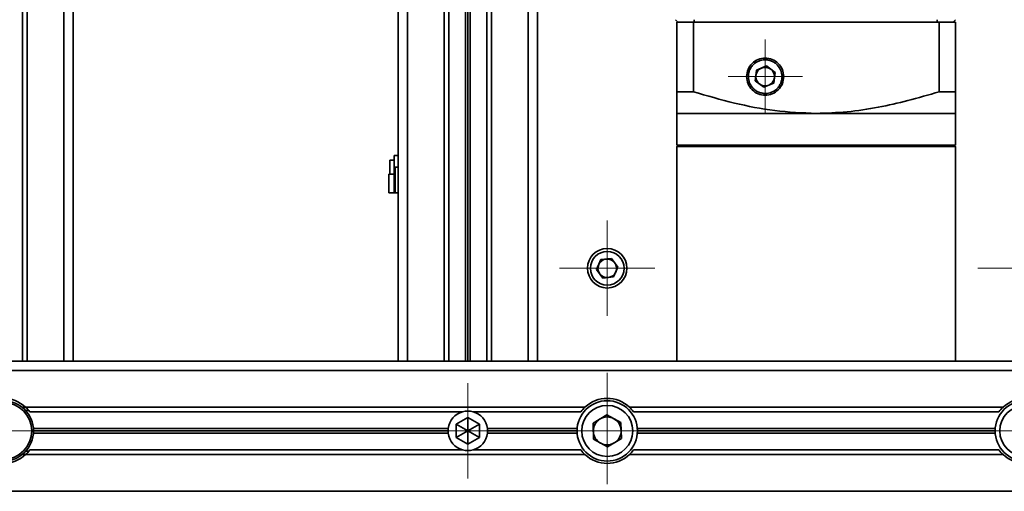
# Model space of a CAD drawing. Header units: millimetres. Extents: x -594 to 594, y -420 to 420.
# Tile 3 of 64: x -451 to -345, y -278 to -227. Entities that reach past the tile are written whole.
import ezdxf

# ---------------------------------------------------------------- set-up
doc = ezdxf.new("R2010")
doc.units = ezdxf.units.MM
doc.linetypes.add('点画线', pattern=[18, 12, -2, 2, -2])
doc.layers.add('中心线层', color=1, linetype='点画线', lineweight=18)
doc.layers.add('几何体', color=7, linetype='Continuous', lineweight=35)

msp = doc.modelspace()

# ---------------------------------------------------------------- linework, layer by layer
at = {"layer": '中心线层'}
for p, q in [((-370.695, -237.599), (-370.695, -229.599)), ((-374.695, -233.599), (-366.695, -233.599)), ((-387.695, -259.349), (-387.695, -249.099)), ((-382.57, -254.224), (-392.82, -254.224)), ((-337.57, -254.224), (-347.82, -254.224)), ((-387.695, -265.474), (-387.695, -277.974)), ((-402.695, -266.599), (-402.695, -276.849)), ((-459.195, -271.724), (-446.195, -271.724)), ((-407.82, -271.724), (-397.57, -271.724)), ((-393.945, -271.724), (-381.445, -271.724)), ((-348.445, -271.724), (-336.945, -271.724))]:
    msp.add_line(p, q, dxfattribs=at)
at = {"layer": '几何体'}
for p, q in [((-450.645, -54.224), (-450.645, -264.224)), ((-450.145, -264.224), (-450.145, -54.224)), ((-446.195, -54.224), (-446.195, -264.224)), ((-445.195, -264.224), (-445.195, -54.224)), ((-410.195, -54.224), (-410.195, -264.224)), ((-409.195, -264.224), (-409.195, -54.224)), ((-405.245, -54.224), (-405.245, -264.224)), ((-404.745, -264.224), (-404.745, -54.224)), ((-402.955, -54.224), (-402.955, -264.224)), ((-402.695, -264.224), (-402.695, -54.224)), ((-402.435, -264.224), (-402.435, -54.224)), ((-400.645, -54.224), (-400.645, -264.224)), ((-400.145, -264.224), (-400.145, -54.224)), ((-396.195, -54.224), (-396.195, -264.224)), ((-395.195, -54.224), (-395.195, -264.224)), ((-380.349, -227.474), (-380.099, -227.724)), ((-380.195, -227.724), (-380.195, -235.224)), ((-378.424, -227.724), (-380.195, -227.724)), ((-380.099, -227.724), (-378.648, -227.724)), ((-378.424, -227.724), (-351.966, -227.724)), ((-378.424, -235.224), (-378.424, -227.724)), ((-378.349, -227.474), (-378.349, -227.724)), ((-352.199, -227.474), (-352.199, -227.724)), ((-351.966, -227.724), (-351.966, -235.224)), ((-350.195, -227.724), (-351.966, -227.724)), ((-350.529, -227.724), (-351.686, -227.724)), ((-350.449, -227.724), (-350.5, -227.724)), ((-350.449, -227.724), (-350.199, -227.474)), ((-350.195, -235.224), (-350.195, -227.724)), ((-371.611, -232.897), (-371.762, -234.041)), ((-370.545, -232.454), (-371.611, -232.897)), ((-369.628, -233.157), (-370.545, -232.454)), ((-371.762, -234.041), (-370.845, -234.744)), ((-369.779, -234.302), (-369.628, -233.157)), ((-378.424, -235.224), (-380.195, -235.224)), ((-370.845, -234.744), (-369.779, -234.302)), ((-350.195, -235.224), (-351.966, -235.224)), ((-380.195, -237.556), (-380.195, -240.974)), ((-365.195, -237.556), (-380.195, -237.556)), ((-350.195, -237.556), (-365.195, -237.556)), ((-350.195, -240.974), (-350.195, -237.556)), ((-380.045, -240.974), (-380.195, -241.124)), ((-365.195, -240.974), (-380.195, -240.974)), ((-380.195, -241.124), (-380.195, -264.224)), ((-363.888, -241.124), (-380.195, -241.124)), ((-350.195, -240.974), (-365.195, -240.974)), ((-350.195, -241.124), (-363.888, -241.124)), ((-350.195, -241.124), (-350.345, -240.974)), ((-350.195, -264.224), (-350.195, -241.124)), ((-411.076, -242.596), (-411.076, -244.096)), ((-410.616, -242.596), (-411.076, -242.596)), ((-410.616, -242.105), (-410.616, -246.105)), ((-410.195, -242.105), (-410.616, -242.105)), ((-410.195, -243.355), (-410.534, -243.355)), ((-410.534, -246.105), (-410.534, -243.355)), ((-411.213, -244.096), (-411.213, -246.096)), ((-410.616, -244.096), (-411.213, -244.096)), ((-410.616, -246.096), (-411.213, -246.096)), ((-410.534, -246.105), (-410.616, -246.105)), ((-410.534, -246.105), (-410.195, -246.105)), ((-388.378, -253.293), (-387.23, -253.167)), ((-387.23, -253.167), (-386.547, -254.098)), ((-388.843, -254.35), (-388.378, -253.293)), ((-386.547, -254.098), (-387.012, -255.155)), ((-388.16, -255.281), (-388.843, -254.35)), ((-387.012, -255.155), (-388.16, -255.281)), ((-450.645, -264.224), (-454.745, -264.224)), ((-450.145, -264.224), (-450.645, -264.224)), ((-450.145, -264.224), (-446.195, -264.224)), ((-446.195, -264.224), (-445.195, -264.224)), ((-60.195, -264.224), (-445.195, -264.224)), ((-460.195, -265.224), (-45.195, -265.224)), ((-450.671, -269.181), (-450.29, -269.181)), ((-390.092, -269.174), (-450.298, -269.174)), ((-345.092, -269.174), (-385.298, -269.174)), ((-449.967, -269.531), (-450.296, -269.531)), ((-449.858, -269.674), (-403.255, -269.674)), ((-402.135, -269.674), (-390.532, -269.674)), ((-389.214, -270.892), (-387.734, -269.992)), ((-387.734, -269.992), (-386.215, -270.824)), ((-384.858, -269.674), (-345.532, -269.674)), ((-403.945, -271.002), (-402.695, -270.281)), ((-403.945, -272.446), (-403.945, -271.002)), ((-403.945, -271.002), (-402.695, -271.724)), ((-402.695, -270.281), (-401.445, -271.002)), ((-402.695, -270.281), (-402.695, -271.724)), ((-401.445, -271.002), (-402.695, -271.724)), ((-401.445, -271.002), (-401.445, -272.446)), ((-389.175, -272.624), (-389.214, -270.892)), ((-386.215, -270.824), (-386.176, -272.556)), ((-404.804, -271.464), (-449.455, -271.464)), ((-449.455, -271.984), (-404.804, -271.984)), ((-404.82, -271.724), (-449.445, -271.724)), ((-403.945, -272.446), (-402.695, -271.724)), ((-402.695, -271.724), (-402.695, -273.167)), ((-401.445, -272.446), (-402.695, -271.724)), ((-390.935, -271.464), (-400.586, -271.464)), ((-400.586, -271.984), (-390.935, -271.984)), ((-390.945, -271.724), (-400.57, -271.724)), ((-345.935, -271.464), (-384.455, -271.464)), ((-384.455, -271.984), (-345.935, -271.984)), ((-345.945, -271.724), (-384.445, -271.724)), ((-402.695, -273.167), (-403.945, -272.446)), ((-401.445, -272.446), (-402.695, -273.167)), ((-387.656, -273.456), (-389.175, -272.624)), ((-386.176, -272.556), (-387.656, -273.456)), ((-450.29, -274.267), (-450.671, -274.267)), ((-450.298, -274.274), (-390.092, -274.274)), ((-450.296, -273.917), (-449.967, -273.917)), ((-403.255, -273.774), (-449.858, -273.774)), ((-390.532, -273.774), (-402.135, -273.774)), ((-385.298, -274.274), (-345.092, -274.274)), ((-345.532, -273.774), (-384.858, -273.774)), ((-45.195, -278.224), (-460.195, -278.224))]:
    msp.add_line(p, q, dxfattribs=at)
for centre, radius in [((-387.695, -254.224), 2.125), ((-387.695, -254.224), 1.812), ((-452.695, -271.724), 3.25), ((-452.695, -271.724), 3.055), ((-387.695, -271.724), 3.25), ((-387.695, -271.724), 2.75), ((-342.695, -271.724), 3.25), ((-342.695, -271.724), 2.75)]:
    msp.add_circle(centre, radius, dxfattribs=at)
for centre, radius, start, end in [((-370.695, -233.599), 1, 112.52267, 172.52267), ((-370.695, -233.599), 1, 52.52267, 112.52267), ((-370.695, -233.599), 1, 352.52267, 52.52267), ((-370.695, -233.599), 1, 172.52267, 232.52267), ((-370.695, -233.599), 1, 292.52267, 352.52267), ((-370.695, -233.599), 1, 232.52267, 292.52267), ((-387.695, -254.224), 1, 96.25341, 156.25341), ((-387.695, -254.224), 1, 36.25341, 96.25341), ((-387.695, -254.224), 1, 156.25341, 216.25341), ((-387.695, -254.224), 1, 336.25341, 36.25341), ((-387.695, -254.224), 1, 216.25341, 276.25341), ((-387.695, -254.224), 1, 276.25341, 336.25341), ((-452.695, -271.724), 3.5, 46.76677, 133.23323), ((-452.695, -271.724), 3.5, 35.85347, 46.76677), ((-387.695, -271.724), 3.5, 133.23323, 144.14653), ((-387.695, -271.724), 3.5, 46.76677, 133.23323), ((-387.695, -271.724), 3.5, 35.85347, 46.76677), ((-342.695, -271.724), 3.5, 133.23323, 144.14653), ((-342.695, -271.724), 3.5, 46.76677, 133.23323), ((-402.695, -271.724), 2.125, 105.26773, 172.97731), ((-402.695, -271.724), 2.125, 74.73227, 105.26773), ((-402.695, -271.724), 2.125, 7.02269, 74.73227), ((-387.695, -271.724), 1.5, 61.2983, 121.2983), ((-387.695, -271.724), 1.5, 121.2983, 181.2983), ((-387.695, -271.724), 1.5, 1.2983, 61.2983), ((-402.695, -271.724), 2.125, 172.97731, 180), ((-402.695, -271.724), 2.125, 180, 187.02269), ((-402.695, -271.724), 2.125, 187.02269, 254.73227), ((-402.695, -271.724), 2.125, 285.26773, 352.97731), ((-402.695, -271.724), 2.125, 0, 7.02269), ((-402.695, -271.724), 2.125, 352.97731, 360), ((-387.695, -271.724), 1.5, 181.2983, 241.2983), ((-387.695, -271.724), 1.5, 301.2983, 1.2983), ((-387.695, -271.724), 1.5, 241.2983, 301.2983), ((-452.695, -271.724), 3.5, 226.76677, 313.23323), ((-452.695, -271.724), 3.5, 313.23323, 324.14653), ((-402.695, -271.724), 2.125, 254.73227, 285.26773), ((-387.695, -271.724), 3.5, 215.85347, 226.76677), ((-387.695, -271.724), 3.5, 226.76677, 313.23323), ((-387.695, -271.724), 3.5, 313.23323, 324.14653), ((-342.695, -271.724), 3.5, 215.85347, 226.76677), ((-342.695, -271.724), 3.5, 226.76677, 313.23323)]:
    msp.add_arc(centre, radius, start, end, dxfattribs=at)
for points in [[(-368.695, -233.599), (-368.725, -233.337), (-368.785, -232.814), (-369.248, -232.148), (-369.909, -231.703), (-370.695, -231.547), (-371.481, -231.703), (-372.142, -232.148), (-372.605, -232.814), (-372.665, -233.337), (-372.695, -233.599)], [(-372.695, -233.599), (-372.665, -233.861), (-372.605, -234.384), (-372.142, -235.05), (-371.481, -235.495), (-370.695, -235.651), (-369.909, -235.495), (-369.248, -235.05), (-368.785, -234.384), (-368.725, -233.861), (-368.695, -233.599)]]:
    msp.add_open_spline(points, degree=3, dxfattribs=at)
for points, knots in [([(-372.369, -234.293), (-372.434, -234.074), (-372.534, -233.734), (-372.487, -233.257), (-372.381, -232.902), (-372.205, -232.573), (-371.899, -232.21), (-371.406, -231.884), (-370.828, -231.765), (-370.354, -231.805), (-369.997, -231.913), (-369.67, -232.089), (-369.3, -232.393), (-369.13, -232.704), (-369.021, -232.905)], [0, 0, 0, 0, 0.6876732, 1.0616936, 1.4359853, 1.8100059, 2.1842977, 2.8719708, 3.559644, 3.9336644, 4.3079561, 4.6819767, 5.0562685, 5.7439416, 5.7439416, 5.7439416, 5.7439416]), ([(-369.021, -232.905), (-368.956, -233.125), (-368.856, -233.464), (-368.902, -233.941), (-369.008, -234.297), (-369.185, -234.625), (-369.491, -234.988), (-369.984, -235.314), (-370.562, -235.433), (-371.036, -235.393), (-371.393, -235.285), (-371.72, -235.109), (-372.09, -234.805), (-372.259, -234.495), (-372.369, -234.293)], [0, 0, 0, 0, 0.6876732, 1.0616936, 1.4359853, 1.8100059, 2.1842977, 2.8719708, 3.559644, 3.9336644, 4.3079561, 4.6819767, 5.0562685, 5.7439416, 5.7439416, 5.7439416, 5.7439416]), ([(-380.195, -235.224), (-380.195, -235.554), (-380.195, -236.19), (-380.195, -236.93), (-380.193, -237.453), (-380.188, -237.525), (-380.185, -237.56)], [0, 0, 0, 0, 0.6040747, 1.1629461, 1.7543163, 2.3364201, 2.3364201, 2.3364201, 2.3364201]), ([(-365.195, -237.56), (-366.687, -237.496), (-369.653, -237.369), (-374.074, -236.488), (-376.956, -235.651), (-378.424, -235.224)], [0, 0, 0, 0, 4.4812315, 8.9076445, 13.499613, 13.499613, 13.499613, 13.499613]), ([(-351.966, -235.224), (-353.09, -235.557), (-355.254, -236.198), (-358.558, -236.938), (-361.846, -237.455), (-364.084, -237.525), (-365.195, -237.56)], [0, 0, 0, 0, 3.5199304, 6.7747719, 10.1599679, 13.4937431, 13.4937431, 13.4937431, 13.4937431]), ([(-350.205, -237.56), (-350.202, -237.496), (-350.196, -237.369), (-350.195, -236.488), (-350.195, -235.65), (-350.195, -235.224)], [0, 0, 0, 0, 0.775727, 1.5418003, 2.3363224, 2.3363224, 2.3363224, 2.3363224])]:
    msp.add_open_spline(points, degree=3, knots=knots, dxfattribs=at)

doc.saveas('drawing.dxf')
